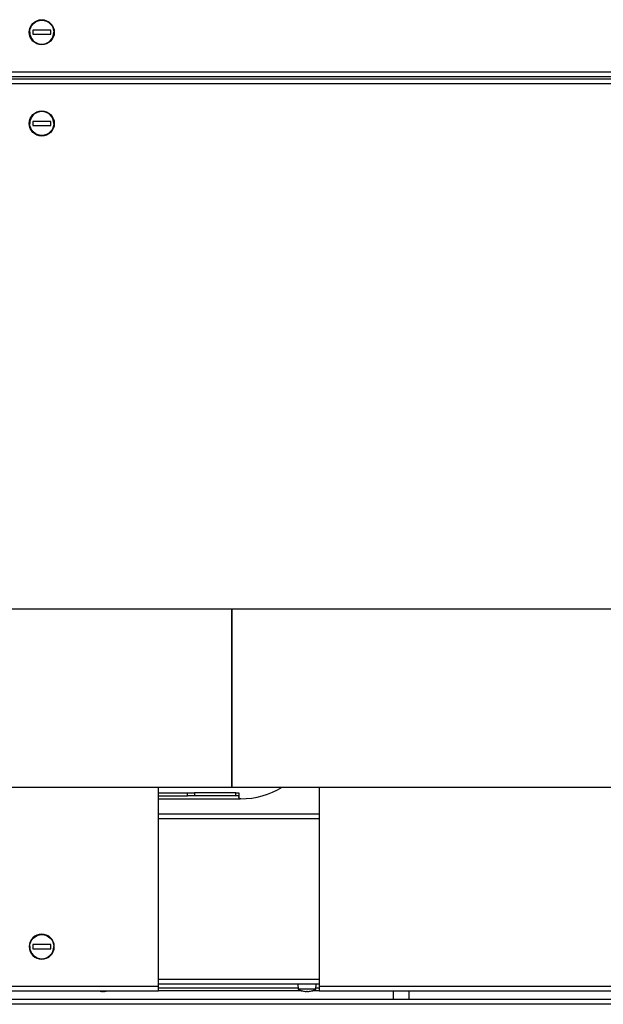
# Model space of a CAD drawing. Header units: millimetres. Extents: x 158 to 846, y 86 to 749.
# Tile 13 of 95: x 192 to 221, y 138 to 187. Entities that reach past the tile are written whole.
import ezdxf

# ---------------------------------------------------------------- set-up
doc = ezdxf.new("R2010")
doc.units = ezdxf.units.MM
doc.layers.add('1', color=7, linetype='CONTINUOUS', true_color=0xffffff)

msp = doc.modelspace()

# ---------------------------------------------------------------- linework, layer by layer
at = {"layer": '1', "color": 7, "linetype": 'Continuous'}
for p, q in [((192.792, 186.108), (192.792, 185.908)), ((193.692, 186.108), (192.792, 186.108)), ((193.692, 185.908), (193.692, 186.108)), ((192.792, 185.908), (193.692, 185.908)), ((247.157, 183.783), (175.177, 183.783)), ((175.177, 183.683), (247.157, 183.683)), ((193.692, 181.558), (192.792, 181.558)), ((192.792, 181.558), (192.792, 181.358)), ((192.792, 181.358), (193.692, 181.358)), ((193.692, 181.358), (193.692, 181.558)), ((315.417, 157.245), (202.722, 157.245)), ((202.722, 157.245), (202.722, 152.8)), ((202.722, 152.8), (202.722, 148.355)), ((199.067, 138.433), (199.067, 148.355)), ((202.722, 148.355), (315.417, 148.355)), ((207.067, 148.355), (207.067, 138.433)), ((199.066, 148.083), (200.509, 148.083)), ((199.066, 147.933), (200.509, 147.933)), ((200.509, 148.083), (200.863, 148.083)), ((200.863, 147.933), (200.509, 147.933)), ((202.92, 148.083), (200.863, 148.083)), ((202.92, 147.933), (200.863, 147.933)), ((202.92, 148.083), (203.067, 148.083)), ((203.067, 147.933), (202.92, 147.933)), ((203.067, 148.083), (203.067, 147.933)), ((203.067, 147.933), (203.067, 147.874)), ((199.066, 147.033), (207.066, 147.033)), ((193.692, 140.508), (192.792, 140.508)), ((192.792, 140.508), (192.792, 140.308)), ((193.692, 140.308), (193.692, 140.508)), ((192.792, 140.308), (193.692, 140.308)), ((207.066, 138.533), (199.067, 138.533)), ((206.007, 138.533), (206.028, 138.283)), ((206.905, 138.283), (206.927, 138.533)), ((199.067, 138.183), (188.217, 138.183)), ((196.265, 138.162), (196.22, 138.162)), ((196.265, 138.183), (196.265, 138.162)), ((196.318, 138.162), (196.318, 138.183)), ((196.363, 138.162), (196.318, 138.162)), ((199.067, 138.183), (199.067, 138.433)), ((206.905, 138.283), (206.028, 138.283)), ((206.219, 138.196), (206.219, 138.196)), ((206.44, 138.162), (206.395, 138.162)), ((206.44, 138.196), (206.44, 138.162)), ((206.493, 138.162), (206.493, 138.196)), ((206.538, 138.162), (206.493, 138.162)), ((206.714, 138.196), (206.714, 138.196)), ((207.067, 138.433), (207.067, 138.183)), ((247.157, 138.183), (207.067, 138.183)), ((210.767, 138.183), (210.767, 137.783)), ((211.567, 137.783), (211.567, 138.183)), ((175.177, 137.783), (247.157, 137.783))]:
    msp.add_line(p, q, dxfattribs=at)
at = {"layer": '1', "color": 252, "linetype": 'Continuous'}
for p, q in [((175.177, 184.033), (247.157, 184.033)), ((247.157, 183.433), (175.177, 183.433)), ((200.509, 147.933), (200.509, 148.083)), ((200.863, 148.083), (200.863, 147.933)), ((202.92, 147.933), (202.92, 148.083)), ((199.066, 147.783), (203.125, 147.783)), ((207.066, 146.783), (199.066, 146.783)), ((199.067, 138.783), (207.066, 138.783)), ((188.217, 138.433), (199.067, 138.433)), ((199.067, 138.36), (206.022, 138.36)), ((199.067, 138.22), (206.152, 138.22)), ((206.782, 138.22), (207.067, 138.22)), ((206.912, 138.36), (207.067, 138.36)), ((207.067, 138.433), (247.157, 138.433)), ((247.157, 137.533), (175.177, 137.533))]:
    msp.add_line(p, q, dxfattribs=at)
at = {"layer": '1', "color": 7, "linetype": 'Continuous'}
for centre in [(193.242, 186.008), (193.242, 181.458)]:
    msp.add_circle(centre, 0.625, dxfattribs=at)
at = {"layer": '1', "color": 7, "linetype": 'Continuous', "extrusion": (0, 0, -1)}
msp.add_circle((-193.242, 140.408), 0.625, dxfattribs=at)
for centre, radius, start, end in [((-193.242, 186.008), 0.6, 0, 180), ((-193.242, 181.458), 0.6, 180, 0), ((-203.167, 147.874), 0.1, 268.639, 294.6356), ((-193.242, 140.408), 0.6, 0, 180), ((-196.292, 138.989), 0.83, 274.9598, 283.9786), ((-196.292, 138.989), 0.83, 256.0214, 265.0402), ((-206.467, 138.989), 0.83, 274.9598, 287.3318), ((-206.467, 138.989), 0.83, 252.6682, 265.0402)]:
    msp.add_arc(centre, radius, start, end, dxfattribs=at)
at = {"layer": '1', "color": 7, "linetype": 'Continuous'}
for centre, radius, start, end in [((193.242, 186.008), 0.6, 180, 0), ((193.242, 181.458), 0.6, 0, 180), ((203.067, 152.083), 4.31, 271.361, 300.1327), ((193.242, 140.408), 0.6, 180, 0), ((206.467, 138.989), 0.83, 238.1526, 252.6643), ((206.467, 138.989), 0.83, 287.3357, 301.8474)]:
    msp.add_arc(centre, radius, start, end, dxfattribs=at)
msp.add_ellipse((206.467, 138.942), major_axis=(0.823, 0), ratio=0.906308, start_param=4.68018, end_param=4.744597, dxfattribs=at)
for points, knots in [([(202.717, 157.245), (202.618, 157.245), (202.421, 157.245), (202.126, 157.245), (201.834, 157.245), (201.544, 157.245), (201.259, 157.245), (200.977, 157.245), (200.701, 157.245), (200.427, 157.245), (200.154, 157.245), (199.883, 157.245), (199.613, 157.245), (199.346, 157.245), (199.083, 157.245), (198.824, 157.245), (198.568, 157.245), (198.316, 157.245), (198.068, 157.245), (197.823, 157.245), (197.583, 157.245), (197.347, 157.245), (197.114, 157.245), (196.886, 157.245), (196.668, 157.245), (196.46, 157.245), (196.262, 157.245), (196.067, 157.245), (195.876, 157.245), (195.689, 157.245), (195.5, 157.245), (195.31, 157.245), (195.118, 157.245), (194.931, 157.245), (194.748, 157.245), (194.571, 157.245), (194.399, 157.245), (194.232, 157.245), (194.069, 157.245), (193.91, 157.245), (193.753, 157.245), (193.6, 157.245), (193.452, 157.245), (193.307, 157.245), (193.167, 157.245), (193.031, 157.245), (192.901, 157.245), (192.775, 157.245), (192.654, 157.245), (192.538, 157.245), (192.433, 157.245), (192.339, 157.245), (192.255, 157.245), (192.173, 157.245), (192.085, 157.245), (191.989, 157.245), (191.886, 157.245), (191.78, 157.245), (191.671, 157.245), (191.56, 157.245), (191.442, 157.245), (191.319, 157.245), (191.189, 157.245), (191.057, 157.245), (190.922, 157.245), (190.784, 157.245), (190.646, 157.245), (190.505, 157.245), (190.362, 157.245), (190.216, 157.245), (190.066, 157.245), (189.913, 157.245), (189.758, 157.245), (189.6, 157.245), (189.441, 157.245), (189.28, 157.245), (189.117, 157.245), (188.952, 157.245), (188.786, 157.245), (188.618, 157.245), (188.449, 157.245), (188.278, 157.245), (188.107, 157.245), (187.939, 157.245), (187.776, 157.245), (187.616, 157.245), (187.456, 157.245), (187.296, 157.245), (187.136, 157.245), (186.976, 157.245), (186.819, 157.245), (186.663, 157.245), (186.507, 157.245), (186.352, 157.245), (186.198, 157.245), (186.046, 157.245), (185.895, 157.245), (185.746, 157.245), (185.596, 157.245), (185.446, 157.245), (185.297, 157.245), (185.149, 157.245), (185.003, 157.245), (184.858, 157.245), (184.715, 157.245), (184.575, 157.245), (184.437, 157.245), (184.301, 157.245), (184.167, 157.245), (184.037, 157.245), (183.909, 157.245), (183.786, 157.245), (183.666, 157.245), (183.549, 157.245), (183.439, 157.245), (183.337, 157.245), (183.247, 157.245), (183.191, 157.245), (183.166, 157.245)], [0, 0, 0, 0, 0.011639, 0.023195, 0.034663, 0.046041, 0.057326, 0.068315, 0.079209, 0.090004, 0.100697, 0.111502, 0.122196, 0.132776, 0.143239, 0.153584, 0.163807, 0.173906, 0.183879, 0.193723, 0.203437, 0.213018, 0.222463, 0.231772, 0.240941, 0.249223, 0.257385, 0.265425, 0.273343, 0.281138, 0.288807, 0.297012, 0.305066, 0.312968, 0.320716, 0.328309, 0.335614, 0.342768, 0.349769, 0.356616, 0.363443, 0.370108, 0.37661, 0.382949, 0.389122, 0.39513, 0.400972, 0.406535, 0.411937, 0.417177, 0.422256, 0.426132, 0.429908, 0.433604, 0.437369, 0.441978, 0.446725, 0.451611, 0.456636, 0.461799, 0.467102, 0.473032, 0.479127, 0.485388, 0.491814, 0.498406, 0.505042, 0.511837, 0.518793, 0.525909, 0.533336, 0.540929, 0.548689, 0.556616, 0.564709, 0.572969, 0.581395, 0.589987, 0.598745, 0.607667, 0.616755, 0.626007, 0.635423, 0.645002, 0.653926, 0.662986, 0.672181, 0.681511, 0.690975, 0.700573, 0.710027, 0.719606, 0.729308, 0.739133, 0.749079, 0.758965, 0.768966, 0.779081, 0.789309, 0.79986, 0.810527, 0.821307, 0.8322, 0.843202, 0.854314, 0.865533, 0.876833, 0.888236, 0.899741, 0.911345, 0.923046, 0.934632, 0.946308, 0.958072, 0.969922, 0.980573, 0.99129, 1, 1, 1, 1]), ([(183.166, 148.355), (183.176, 148.355), (183.218, 148.355), (183.297, 148.355), (183.401, 148.355), (183.508, 148.355), (183.619, 148.355), (183.732, 148.355), (183.849, 148.355), (183.968, 148.355), (184.089, 148.355), (184.212, 148.355), (184.336, 148.355), (184.462, 148.355), (184.589, 148.355), (184.717, 148.355), (184.847, 148.355), (184.977, 148.355), (185.108, 148.355), (185.24, 148.355), (185.368, 148.355), (185.493, 148.355), (185.614, 148.355), (185.736, 148.355), (185.857, 148.355), (185.978, 148.355), (186.102, 148.355), (186.229, 148.355), (186.359, 148.355), (186.489, 148.355), (186.618, 148.355), (186.745, 148.355), (186.87, 148.355), (186.993, 148.355), (187.115, 148.355), (187.237, 148.355), (187.358, 148.355), (187.478, 148.355), (187.597, 148.355), (187.713, 148.355), (187.828, 148.355), (187.941, 148.355), (188.052, 148.355), (188.161, 148.355), (188.268, 148.355), (188.373, 148.355), (188.475, 148.355), (188.575, 148.355), (188.672, 148.355), (188.761, 148.355), (188.841, 148.355), (188.915, 148.355), (188.991, 148.355), (189.069, 148.355), (189.15, 148.355), (189.233, 148.355), (189.326, 148.355), (189.431, 148.355), (189.547, 148.355), (189.667, 148.355), (189.792, 148.355), (189.92, 148.355), (190.051, 148.355), (190.186, 148.355), (190.324, 148.355), (190.469, 148.355), (190.618, 148.355), (190.773, 148.355), (190.932, 148.355), (191.097, 148.355), (191.265, 148.355), (191.438, 148.355), (191.616, 148.355), (191.799, 148.355), (191.987, 148.355), (192.179, 148.355), (192.376, 148.355), (192.577, 148.355), (192.784, 148.355), (192.989, 148.355), (193.193, 148.355), (193.395, 148.355), (193.601, 148.355), (193.811, 148.355), (194.026, 148.355), (194.242, 148.355), (194.46, 148.355), (194.679, 148.355), (194.902, 148.355), (195.13, 148.355), (195.359, 148.355), (195.59, 148.355), (195.824, 148.355), (196.061, 148.355), (196.303, 148.355), (196.55, 148.355), (196.802, 148.355), (197.058, 148.355), (197.317, 148.355), (197.579, 148.355), (197.844, 148.355), (198.112, 148.355), (198.383, 148.355), (198.657, 148.355), (198.933, 148.355), (199.212, 148.355), (199.492, 148.355), (199.773, 148.355), (200.055, 148.355), (200.338, 148.355), (200.626, 148.355), (200.918, 148.355), (201.214, 148.355), (201.511, 148.355), (201.811, 148.355), (202.112, 148.355), (202.414, 148.355), (202.616, 148.355), (202.717, 148.355)], [0, 0, 0, 0, 0.003491, 0.015022, 0.02644, 0.037744, 0.048931, 0.060224, 0.07139, 0.082427, 0.093335, 0.10411, 0.114751, 0.125256, 0.135623, 0.14585, 0.155937, 0.165881, 0.175681, 0.185336, 0.194844, 0.203431, 0.211892, 0.220227, 0.228436, 0.236517, 0.24447, 0.252981, 0.261338, 0.269541, 0.277589, 0.285481, 0.293081, 0.30053, 0.307827, 0.314972, 0.322105, 0.32908, 0.335895, 0.34255, 0.349045, 0.35538, 0.361554, 0.367568, 0.373421, 0.379113, 0.384644, 0.390014, 0.395222, 0.400269, 0.404122, 0.407983, 0.411952, 0.416028, 0.420212, 0.424504, 0.428902, 0.434643, 0.440557, 0.446643, 0.4529, 0.45933, 0.465811, 0.472456, 0.479266, 0.486239, 0.493523, 0.500975, 0.508596, 0.516385, 0.52434, 0.532461, 0.540747, 0.549197, 0.55781, 0.566585, 0.57552, 0.584615, 0.593868, 0.603277, 0.612039, 0.620929, 0.629948, 0.639094, 0.648365, 0.65776, 0.667008, 0.67637, 0.685845, 0.695432, 0.705129, 0.714757, 0.724488, 0.734321, 0.744253, 0.754488, 0.764824, 0.775257, 0.785787, 0.79641, 0.807125, 0.81793, 0.828799, 0.839752, 0.850788, 0.861905, 0.873099, 0.884168, 0.895306, 0.906513, 0.917786, 0.929354, 0.940986, 0.952678, 0.964428, 0.976234, 0.988092, 1, 1, 1, 1]), ([(203.125, 147.783), (203.115, 147.788), (203.106, 147.794), (203.091, 147.808), (203.084, 147.817), (203.074, 147.835), (203.071, 147.844), (203.067, 147.86), (203.067, 147.867), (203.067, 147.874)], [0, 0, 0, 0, 0.266063, 0.266063, 0.533171, 0.533171, 0.785359, 0.785359, 1, 1, 1, 1])]:
    msp.add_open_spline(points, degree=3, knots=knots, dxfattribs=at)
at = {"layer": '1', "color": 252, "linetype": 'Continuous'}
msp.add_rational_spline([(202.717, 157.245), (202.717, 157.245), (202.717, 156.46), (202.717, 154.372), (202.717, 151.229), (202.717, 149.141), (202.717, 148.355), (202.717, 148.355), (202.717, 148.355), (202.717, 148.355), (202.717, 148.355)], [0.585786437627, 0.585786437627, 0.552284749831, 0.585786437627, 0.585786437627, 0.552284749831, 0.585786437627, 0.585786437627, 0.585786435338, 0.585786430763, 0.585786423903], degree=4, knots=[0, 0, 0, 0, 0, 0.499935, 0.499935, 0.499935, 0.999869, 0.999869, 0.999869, 1, 1, 1, 1, 1], dxfattribs=at)
at = {"layer": '1', "color": 7, "linetype": 'Continuous'}
for points in [[(202.722, 157.245), (202.717, 157.245)], [(202.717, 148.355), (202.722, 148.355)]]:
    msp.add_open_spline(points, degree=1, dxfattribs=at)
msp.add_rational_spline([(202.722, 148.355), (202.722, 148.356), (202.722, 149.143), (202.722, 151.229), (202.722, 154.372), (202.722, 156.46), (202.722, 157.245), (202.722, 157.245)], [0.58578642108, 0.585757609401, 0.552303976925, 0.585786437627, 0.585786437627, 0.552284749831, 0.585786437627, 0.585786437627], degree=4, knots=[0, 0, 0, 0, 0, 0.499928, 0.499928, 0.499928, 1, 1, 1, 1, 1], dxfattribs=at)

doc.saveas('drawing.dxf')
